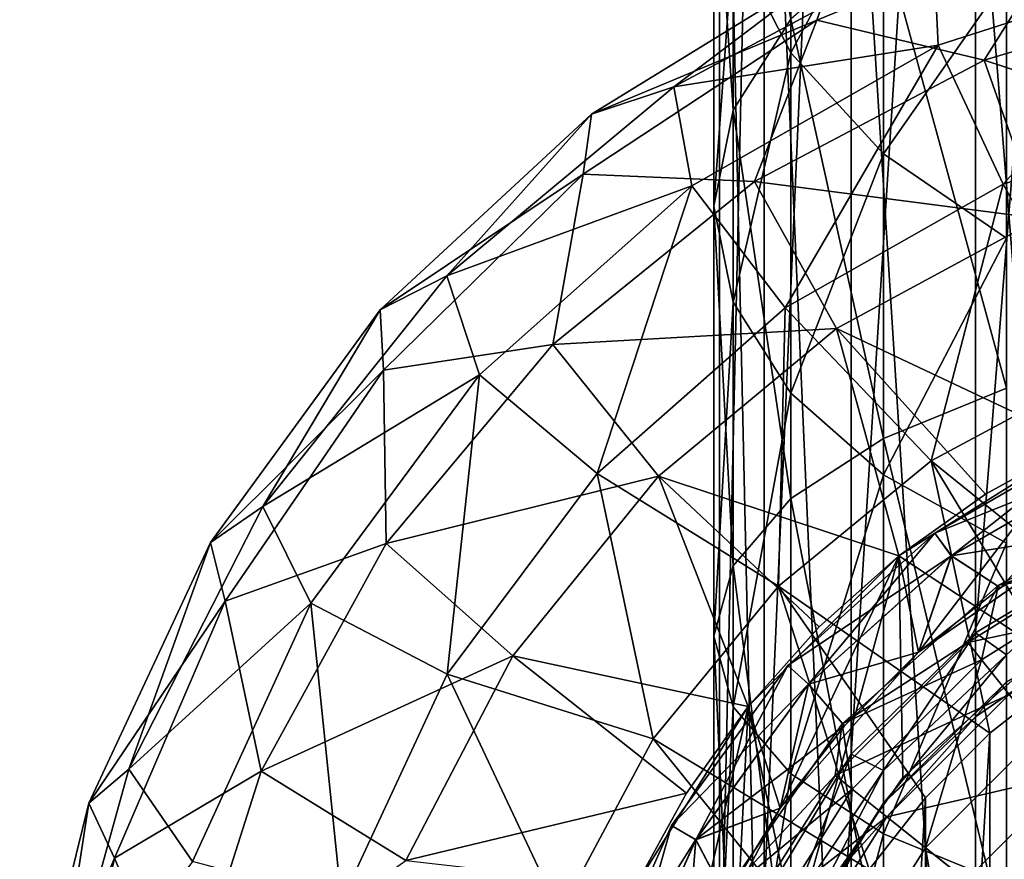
# Model space of a CAD drawing. Header units: millimetres. Extents: x -84 to 84, y -375 to 242.
# Tile 140 of 166: x -17 to -6, y 210 to 220. Entities that reach past the tile are written whole.
import ezdxf

# ---------------------------------------------------------------- set-up
doc = ezdxf.new("R2010")
doc.units = ezdxf.units.MM
doc.header["$LTSCALE"] = 81.481481
for name, color, linetype in [('248', 7, 'CONTINUOUS'), ('249', 7, 'CONTINUOUS'), ('250', 7, 'CONTINUOUS'), ('251', 7, 'CONTINUOUS'), ('252', 7, 'CONTINUOUS'), ('253', 7, 'CONTINUOUS'), ('254', 7, 'CONTINUOUS'), ('255', 7, 'CONTINUOUS'), ('256', 7, 'CONTINUOUS'), ('263', 7, 'CONTINUOUS'), ('272', 7, 'CONTINUOUS'), ('273', 7, 'CONTINUOUS'), ('284', 7, 'CONTINUOUS'), ('286', 7, 'CONTINUOUS'), ('288', 7, 'CONTINUOUS'), ('290', 7, 'CONTINUOUS')]:
    doc.layers.add(name, color=color, linetype=linetype)

msp = doc.modelspace()

# ---------------------------------------------------------------- linework, layer by layer
at = {"layer": '248', "color": 7, "linetype": 'CONTINUOUS', "true_color": 0xa2afbf}
for points in [[(-4.773, 214.778, 19.625), (-6.858, 213.468, 19.625), (-4.773, 214.778, 21.625), (-4.773, 214.778, 19.625)], [(-4.773, 214.778, 21.625), (-6.858, 213.468, 19.625), (-6.858, 213.468, 21.625), (-4.773, 214.778, 21.625)], [(-6.858, 213.468, 19.625), (-8.6, 211.725, 19.625), (-6.858, 213.468, 21.625), (-6.858, 213.468, 19.625)], [(-6.858, 213.468, 21.625), (-8.6, 211.725, 19.625), (-8.6, 211.725, 21.625), (-6.858, 213.468, 21.625)], [(-8.6, 211.725, 19.625), (-9.91, 209.641, 19.625), (-8.6, 211.725, 21.625), (-8.6, 211.725, 19.625)], [(-8.6, 211.725, 21.625), (-9.91, 209.641, 19.625), (-9.91, 209.641, 21.625), (-8.6, 211.725, 21.625)]]:
    msp.add_3dface(points, dxfattribs=at)
at = {"layer": '249', "color": 7, "linetype": 'CONTINUOUS', "true_color": 0xa2afbf}
for points in [[(-5.802, 211.417, -22.375), (-4.97, 212.069, -22.375), (-5.802, 198.318, -22.375), (-5.802, 211.417, -22.375)], [(-5.802, 198.318, -22.375), (-4.97, 212.069, -22.375), (-4.97, 197.666, -22.375), (-5.802, 198.318, -22.375)], [(-6.55, 210.669, -22.375), (-5.802, 211.417, -22.375), (-6.55, 199.066, -22.375), (-6.55, 210.669, -22.375)], [(-6.55, 199.066, -22.375), (-5.802, 211.417, -22.375), (-5.802, 198.318, -22.375), (-6.55, 199.066, -22.375)], [(-7.201, 209.838, -22.375), (-6.55, 210.669, -22.375), (-7.201, 199.897, -22.375), (-7.201, 209.838, -22.375)], [(-7.201, 199.897, -22.375), (-6.55, 210.669, -22.375), (-6.55, 199.066, -22.375), (-7.201, 199.897, -22.375)]]:
    msp.add_3dface(points, dxfattribs=at)
at = {"layer": '250', "color": 7, "linetype": 'CONTINUOUS', "true_color": 0xa2afbf}
for points in [[(-7.808, 219.67, -3.423), (-5.869, 219.207, 0.03), (-4.809, 220.897, -3.423), (-7.808, 219.67, -3.423)], [(-7.808, 219.67, -3.423), (-4.809, 220.897, -3.423), (-7.576, 220.33, -7.06), (-7.808, 219.67, -3.423)], [(-5.869, 219.207, 0.03), (-2.991, 220.07, 0.03), (-4.809, 220.897, -3.423), (-5.869, 219.207, 0.03)], [(-9.464, 218.898, -10.717), (-7.576, 220.33, -7.06), (-6.454, 220.513, -10.717), (-9.464, 218.898, -10.717)], [(-9.464, 218.898, -10.717), (-6.454, 220.513, -10.717), (-6.4, 219.382, -14.23), (-9.464, 218.898, -10.717)], [(-6.4, 219.382, -14.23), (-6.454, 220.513, -10.717), (-3.27, 220.39, -14.23), (-6.4, 219.382, -14.23)], [(-6.4, 219.382, -14.23), (-3.27, 220.39, -14.23), (-5.649, 217.77, -17.439), (-6.4, 219.382, -14.23)], [(-5.649, 217.77, -17.439), (-3.27, 220.39, -14.23), (-2.886, 218.654, -17.439), (-5.649, 217.77, -17.439)], [(-10.414, 218.581, -7.06), (-7.808, 219.67, -3.423), (-7.576, 220.33, -7.06), (-10.414, 218.581, -7.06)], [(-10.414, 218.581, -7.06), (-7.576, 220.33, -7.06), (-9.464, 218.898, -10.717), (-10.414, 218.581, -7.06)], [(-2.991, 220.07, 0.03), (-5.869, 219.207, 0.03), (-2.664, 218.156, 3.143), (-2.991, 220.07, 0.03)], [(-10.513, 217.888, -3.423), (-8.527, 217.804, 0.03), (-7.808, 219.67, -3.423), (-10.513, 217.888, -3.423)], [(-10.513, 217.888, -3.423), (-7.808, 219.67, -3.423), (-10.414, 218.581, -7.06), (-10.513, 217.888, -3.423)], [(-8.527, 217.804, 0.03), (-5.869, 219.207, 0.03), (-7.808, 219.67, -3.423), (-8.527, 217.804, 0.03)], [(-9.255, 217.751, -14.23), (-9.464, 218.898, -10.717), (-6.4, 219.382, -14.23), (-9.255, 217.751, -14.23)], [(-9.255, 217.751, -14.23), (-6.4, 219.382, -14.23), (-8.172, 216.339, -17.439), (-9.255, 217.751, -14.23)], [(-8.172, 216.339, -17.439), (-6.4, 219.382, -14.23), (-5.649, 217.77, -17.439), (-8.172, 216.339, -17.439)], [(-5.869, 219.207, 0.03), (-8.527, 217.804, 0.03), (-5.224, 217.373, 3.143), (-5.869, 219.207, 0.03)], [(-2.664, 218.156, 3.143), (-5.869, 219.207, 0.03), (-5.224, 217.373, 3.143), (-2.664, 218.156, 3.143)], [(-12.089, 216.711, -10.717), (-10.414, 218.581, -7.06), (-9.464, 218.898, -10.717), (-12.089, 216.711, -10.717)], [(-12.089, 216.711, -10.717), (-9.464, 218.898, -10.717), (-9.255, 217.751, -14.23), (-12.089, 216.711, -10.717)], [(-12.861, 216.317, -7.06), (-10.513, 217.888, -3.423), (-10.414, 218.581, -7.06), (-12.861, 216.317, -7.06)], [(-12.861, 216.317, -7.06), (-10.414, 218.581, -7.06), (-12.089, 216.711, -10.717), (-12.861, 216.317, -7.06)], [(-5.649, 217.77, -17.439), (-2.886, 218.654, -17.439), (-4.466, 215.648, -20.201), (-5.649, 217.77, -17.439)], [(-12.825, 215.618, -3.423), (-10.513, 217.888, -3.423), (-12.861, 216.317, -7.06), (-12.825, 215.618, -3.423)], [(-12.825, 215.618, -3.423), (-10.864, 215.915, 0.03), (-10.513, 217.888, -3.423), (-12.825, 215.618, -3.423)], [(-10.864, 215.915, 0.03), (-8.527, 217.804, 0.03), (-10.513, 217.888, -3.423), (-10.864, 215.915, 0.03)], [(-8.527, 217.804, 0.03), (-10.864, 215.915, 0.03), (-7.58, 216.102, 3.143), (-8.527, 217.804, 0.03)], [(-5.224, 217.373, 3.143), (-8.527, 217.804, 0.03), (-7.58, 216.102, 3.143), (-5.224, 217.373, 3.143)], [(-8.172, 216.339, -17.439), (-5.649, 217.77, -17.439), (-6.483, 214.57, -20.201), (-8.172, 216.339, -17.439)], [(-6.483, 214.57, -20.201), (-5.649, 217.77, -17.439), (-4.466, 215.648, -20.201), (-6.483, 214.57, -20.201)], [(-11.713, 215.566, -14.23), (-12.089, 216.711, -10.717), (-9.255, 217.751, -14.23), (-11.713, 215.566, -14.23)], [(-11.713, 215.566, -14.23), (-9.255, 217.751, -14.23), (-10.349, 214.422, -17.439), (-11.713, 215.566, -14.23)], [(-10.349, 214.422, -17.439), (-9.255, 217.751, -14.23), (-8.172, 216.339, -17.439), (-10.349, 214.422, -17.439)], [(-5.224, 217.373, 3.143), (-7.58, 216.102, 3.143), (-4.772, 214.778, 5.774), (-5.224, 217.373, 3.143)], [(-14.221, 214.042, -10.717), (-12.861, 216.317, -7.06), (-12.089, 216.711, -10.717), (-14.221, 214.042, -10.717)], [(-14.221, 214.042, -10.717), (-12.089, 216.711, -10.717), (-11.713, 215.566, -14.23), (-14.221, 214.042, -10.717)], [(-14.826, 213.625, -7.06), (-12.825, 215.618, -3.423), (-12.861, 216.317, -7.06), (-14.826, 213.625, -7.06)], [(-14.826, 213.625, -7.06), (-12.861, 216.317, -7.06), (-14.221, 214.042, -10.717), (-14.826, 213.625, -7.06)], [(-10.349, 214.422, -17.439), (-8.172, 216.339, -17.439), (-8.251, 213.119, -20.201), (-10.349, 214.422, -17.439)], [(-8.251, 213.119, -20.201), (-8.172, 216.339, -17.439), (-6.483, 214.57, -20.201), (-8.251, 213.119, -20.201)], [(-7.58, 216.102, 3.143), (-10.864, 215.915, 0.03), (-9.64, 214.393, 3.143), (-7.58, 216.102, 3.143)], [(-7.58, 216.102, 3.143), (-9.64, 214.393, 3.143), (-6.858, 213.468, 5.774), (-7.58, 216.102, 3.143)], [(-4.772, 214.778, 5.774), (-7.58, 216.102, 3.143), (-5.852, 214.182, 5.774), (-4.772, 214.778, 5.774)], [(-5.852, 214.182, 5.774), (-7.58, 216.102, 3.143), (-6.858, 213.468, 5.774), (-5.852, 214.182, 5.774)], [(-12.792, 213.61, 0.03), (-10.864, 215.915, 0.03), (-12.825, 215.618, -3.423), (-12.792, 213.61, 0.03)], [(-10.864, 215.915, 0.03), (-12.792, 213.61, 0.03), (-9.64, 214.393, 3.143), (-10.864, 215.915, 0.03)], [(-14.656, 212.946, -3.423), (-12.825, 215.618, -3.423), (-14.826, 213.625, -7.06), (-14.656, 212.946, -3.423)], [(-14.656, 212.946, -3.423), (-12.792, 213.61, 0.03), (-12.825, 215.618, -3.423), (-14.656, 212.946, -3.423)], [(-4.067, 212.615, -22.375), (-6.483, 214.57, -20.201), (-4.466, 215.648, -20.201), (-4.067, 212.615, -22.375)], [(-13.667, 212.921, -14.23), (-14.221, 214.042, -10.717), (-11.713, 215.566, -14.23), (-13.667, 212.921, -14.23)], [(-13.667, 212.921, -14.23), (-11.713, 215.566, -14.23), (-12.087, 212.099, -17.439), (-13.667, 212.921, -14.23)], [(-12.087, 212.099, -17.439), (-11.713, 215.566, -14.23), (-10.349, 214.422, -17.439), (-12.087, 212.099, -17.439)], [(-5.802, 211.417, -22.375), (-8.251, 213.119, -20.201), (-6.483, 214.57, -20.201), (-5.802, 211.417, -22.375)], [(-4.067, 212.615, -22.375), (-4.97, 212.069, -22.375), (-6.483, 214.57, -20.201), (-4.067, 212.615, -22.375)], [(-4.97, 212.069, -22.375), (-5.802, 211.417, -22.375), (-6.483, 214.57, -20.201), (-4.97, 212.069, -22.375)], [(-9.64, 214.393, 3.143), (-12.792, 213.61, 0.03), (-11.325, 212.312, 3.143), (-9.64, 214.393, 3.143)], [(-12.087, 212.099, -17.439), (-10.349, 214.422, -17.439), (-9.703, 211.351, -20.201), (-12.087, 212.099, -17.439)], [(-9.64, 214.393, 3.143), (-11.325, 212.312, 3.143), (-8.6, 211.726, 5.774), (-9.64, 214.393, 3.143)], [(-9.703, 211.351, -20.201), (-10.349, 214.422, -17.439), (-8.251, 213.119, -20.201), (-9.703, 211.351, -20.201)], [(-6.858, 213.468, 5.774), (-9.64, 214.393, 3.143), (-7.778, 212.646, 5.774), (-6.858, 213.468, 5.774)], [(-7.778, 212.646, 5.774), (-9.64, 214.393, 3.143), (-8.6, 211.726, 5.774), (-7.778, 212.646, 5.774)], [(-15.774, 210.999, -10.717), (-14.826, 213.625, -7.06), (-14.221, 214.042, -10.717), (-15.774, 210.999, -10.717)], [(-15.774, 210.999, -10.717), (-14.221, 214.042, -10.717), (-13.667, 212.921, -14.23), (-15.774, 210.999, -10.717)], [(-16.235, 210.604, -7.06), (-14.656, 212.946, -3.423), (-14.826, 213.625, -7.06), (-16.235, 210.604, -7.06)], [(-16.235, 210.604, -7.06), (-14.826, 213.625, -7.06), (-15.774, 210.999, -10.717), (-16.235, 210.604, -7.06)], [(-14.239, 210.976, 0.03), (-12.792, 213.61, 0.03), (-14.656, 212.946, -3.423), (-14.239, 210.976, 0.03)], [(-12.792, 213.61, 0.03), (-14.239, 210.976, 0.03), (-11.325, 212.312, 3.143), (-12.792, 213.61, 0.03)], [(-7.201, 209.838, -22.375), (-9.703, 211.351, -20.201), (-8.251, 213.119, -20.201), (-7.201, 209.838, -22.375)], [(-5.802, 211.417, -22.375), (-6.55, 210.669, -22.375), (-8.251, 213.119, -20.201), (-5.802, 211.417, -22.375)], [(-6.55, 210.669, -22.375), (-7.201, 209.838, -22.375), (-8.251, 213.119, -20.201), (-6.55, 210.669, -22.375)], [(-15.938, 209.97, -3.423), (-14.656, 212.946, -3.423), (-16.235, 210.604, -7.06), (-15.938, 209.97, -3.423)], [(-15.938, 209.97, -3.423), (-14.239, 210.976, 0.03), (-14.656, 212.946, -3.423), (-15.938, 209.97, -3.423)], [(-15.034, 209.931, -14.23), (-15.774, 210.999, -10.717), (-13.667, 212.921, -14.23), (-15.034, 209.931, -14.23)], [(-15.034, 209.931, -14.23), (-13.667, 212.921, -14.23), (-13.312, 209.469, -17.439), (-15.034, 209.931, -14.23)], [(-13.312, 209.469, -17.439), (-13.667, 212.921, -14.23), (-12.087, 212.099, -17.439), (-13.312, 209.469, -17.439)], [(-11.325, 212.312, 3.143), (-14.239, 210.976, 0.03), (-12.567, 209.941, 3.143), (-11.325, 212.312, 3.143)], [(-11.325, 212.312, 3.143), (-12.567, 209.941, 3.143), (-9.314, 210.72, 5.774), (-11.325, 212.312, 3.143)], [(-8.6, 211.726, 5.774), (-11.325, 212.312, 3.143), (-9.314, 210.72, 5.774), (-8.6, 211.726, 5.774)], [(-13.312, 209.469, -17.439), (-12.087, 212.099, -17.439), (-10.781, 209.333, -20.201), (-13.312, 209.469, -17.439)], [(-10.781, 209.333, -20.201), (-12.087, 212.099, -17.439), (-9.703, 211.351, -20.201), (-10.781, 209.333, -20.201)], [(-7.747, 208.934, -22.375), (-10.781, 209.333, -20.201), (-9.703, 211.351, -20.201), (-7.747, 208.934, -22.375)], [(-7.201, 209.838, -22.375), (-7.747, 208.934, -22.375), (-9.703, 211.351, -20.201), (-7.201, 209.838, -22.375)], [(-16.684, 207.706, -10.717), (-16.235, 210.604, -7.06), (-15.774, 210.999, -10.717), (-16.684, 207.706, -10.717)], [(-16.684, 207.706, -10.717), (-15.774, 210.999, -10.717), (-15.034, 209.931, -14.23), (-16.684, 207.706, -10.717)], [(-15.151, 208.113, 0.03), (-14.239, 210.976, 0.03), (-15.938, 209.97, -3.423), (-15.151, 208.113, 0.03)], [(-14.239, 210.976, 0.03), (-15.151, 208.113, 0.03), (-12.567, 209.941, 3.143), (-14.239, 210.976, 0.03)], [(-9.314, 210.72, 5.774), (-12.567, 209.941, 3.143), (-9.91, 209.641, 5.774), (-9.314, 210.72, 5.774)], [(-17.036, 207.368, -7.06), (-15.938, 209.97, -3.423), (-16.235, 210.604, -7.06), (-17.036, 207.368, -7.06)], [(-17.036, 207.368, -7.06), (-16.235, 210.604, -7.06), (-16.684, 207.706, -10.717), (-17.036, 207.368, -7.06)], [(-16.623, 206.804, -3.423), (-15.938, 209.97, -3.423), (-17.036, 207.368, -7.06), (-16.623, 206.804, -3.423)], [(-16.623, 206.804, -3.423), (-15.151, 208.113, 0.03), (-15.938, 209.97, -3.423), (-16.623, 206.804, -3.423)]]:
    msp.add_3dface(points, dxfattribs=at)
at = {"layer": '251', "color": 7, "linetype": 'CONTINUOUS', "true_color": 0xa2afbf}
for points in [[(-5.852, 214.182, 5.774), (-6.858, 213.468, 5.774), (-4.773, 214.778, 7.625), (-5.852, 214.182, 5.774)], [(-4.773, 214.778, 7.625), (-6.858, 213.468, 5.774), (-6.858, 213.468, 7.625), (-4.773, 214.778, 7.625)], [(-4.772, 214.778, 5.774), (-5.852, 214.182, 5.774), (-4.773, 214.778, 7.625), (-4.772, 214.778, 5.774)], [(-7.778, 212.646, 5.774), (-8.6, 211.726, 5.774), (-6.858, 213.468, 7.625), (-7.778, 212.646, 5.774)], [(-6.858, 213.468, 7.625), (-8.6, 211.726, 5.774), (-8.6, 211.725, 7.625), (-6.858, 213.468, 7.625)], [(-6.858, 213.468, 5.774), (-7.778, 212.646, 5.774), (-6.858, 213.468, 7.625), (-6.858, 213.468, 5.774)], [(-9.314, 210.72, 5.774), (-9.91, 209.641, 5.774), (-8.6, 211.725, 7.625), (-9.314, 210.72, 5.774)], [(-8.6, 211.725, 7.625), (-9.91, 209.641, 5.774), (-9.91, 209.641, 7.625), (-8.6, 211.725, 7.625)], [(-8.6, 211.726, 5.774), (-9.314, 210.72, 5.774), (-8.6, 211.725, 7.625), (-8.6, 211.726, 5.774)]]:
    msp.add_3dface(points, dxfattribs=at)
at = {"layer": '252', "color": 7, "linetype": 'CONTINUOUS', "true_color": 0xa2afbf}
for points in [[(-4.773, 214.778, 7.625), (-6.858, 213.468, 7.625), (-6.631, 212.353, 7.625), (-4.773, 214.778, 7.625)], [(-4.648, 213.722, 7.625), (-4.773, 214.778, 7.625), (-6.631, 212.353, 7.625), (-4.648, 213.722, 7.625)], [(-6.858, 213.468, 7.625), (-8.6, 211.725, 7.625), (-8.23, 210.548, 7.625), (-6.858, 213.468, 7.625)], [(-6.631, 212.353, 7.625), (-6.858, 213.468, 7.625), (-8.23, 210.548, 7.625), (-6.631, 212.353, 7.625)], [(-8.6, 211.725, 7.625), (-9.91, 209.641, 7.625), (-9.35, 208.414, 7.625), (-8.6, 211.725, 7.625)], [(-8.23, 210.548, 7.625), (-8.6, 211.725, 7.625), (-9.35, 208.414, 7.625), (-8.23, 210.548, 7.625)]]:
    msp.add_3dface(points, dxfattribs=at)
at = {"layer": '253', "color": 7, "linetype": 'CONTINUOUS', "true_color": 0xa2afbf}
for points in [[(-4.648, 213.722, 7.625), (-6.631, 212.353, 7.625), (-4.647, 213.722, 10.125), (-4.648, 213.722, 7.625)], [(-4.647, 213.722, 10.125), (-6.631, 212.353, 7.625), (-5.681, 213.097, 10.125), (-4.647, 213.722, 10.125)], [(-5.681, 213.097, 10.125), (-6.631, 212.353, 7.625), (-6.631, 212.353, 10.125), (-5.681, 213.097, 10.125)], [(-6.631, 212.353, 7.625), (-8.23, 210.548, 7.625), (-6.631, 212.353, 10.125), (-6.631, 212.353, 7.625)], [(-6.631, 212.353, 10.125), (-8.23, 210.548, 7.625), (-7.485, 211.499, 10.125), (-6.631, 212.353, 10.125)], [(-7.485, 211.499, 10.125), (-8.23, 210.548, 7.625), (-8.23, 210.548, 10.125), (-7.485, 211.499, 10.125)], [(-8.23, 210.548, 7.625), (-9.35, 208.414, 7.625), (-8.23, 210.548, 10.125), (-8.23, 210.548, 7.625)], [(-8.23, 210.548, 10.125), (-9.35, 208.414, 7.625), (-8.855, 209.515, 10.125), (-8.23, 210.548, 10.125)]]:
    msp.add_3dface(points, dxfattribs=at)
at = {"layer": '254', "color": 7, "linetype": 'CONTINUOUS', "true_color": 0xa2afbf}
for points in [[(-4.457, 214.878, 12.886), (-6.249, 213.469, 11.449), (-6.441, 213.733, 12.886), (-4.457, 214.878, 12.886)], [(-4.457, 214.878, 12.886), (-6.441, 213.733, 12.886), (-4.457, 214.878, 14.359), (-4.457, 214.878, 12.886)], [(-4.457, 214.878, 14.359), (-6.441, 213.733, 12.886), (-6.441, 213.733, 14.359), (-4.457, 214.878, 14.359)], [(-4.457, 214.878, 14.359), (-6.441, 213.733, 14.359), (-4.325, 214.582, 15.796), (-4.457, 214.878, 14.359)], [(-4.324, 214.58, 11.449), (-6.249, 213.469, 11.449), (-4.457, 214.878, 12.886), (-4.324, 214.58, 11.449)], [(-4.325, 214.582, 15.796), (-6.441, 213.733, 14.359), (-6.25, 213.47, 15.796), (-4.325, 214.582, 15.796)], [(-4.325, 214.582, 15.796), (-6.25, 213.47, 15.796), (-4.647, 213.722, 17.125), (-4.325, 214.582, 15.796)], [(-4.324, 214.58, 11.449), (-5.681, 213.097, 10.125), (-6.249, 213.469, 11.449), (-4.324, 214.58, 11.449)], [(-4.647, 213.722, 10.125), (-5.681, 213.097, 10.125), (-4.324, 214.58, 11.449), (-4.647, 213.722, 10.125)], [(-6.441, 213.733, 14.359), (-8.143, 212.2, 12.886), (-8.144, 212.2, 14.359), (-6.441, 213.733, 14.359)], [(-6.441, 213.733, 14.359), (-8.144, 212.2, 14.359), (-6.25, 213.47, 15.796), (-6.441, 213.733, 14.359)], [(-6.441, 213.733, 12.886), (-7.901, 211.982, 11.449), (-8.143, 212.2, 12.886), (-6.441, 213.733, 12.886)], [(-6.441, 213.733, 12.886), (-8.143, 212.2, 12.886), (-6.441, 213.733, 14.359), (-6.441, 213.733, 12.886)], [(-6.249, 213.469, 11.449), (-7.901, 211.982, 11.449), (-6.441, 213.733, 12.886), (-6.249, 213.469, 11.449)], [(-4.647, 213.722, 17.125), (-6.25, 213.47, 15.796), (-5.681, 213.097, 17.125), (-4.647, 213.722, 17.125)], [(-6.25, 213.47, 15.796), (-8.144, 212.2, 14.359), (-7.902, 211.983, 15.796), (-6.25, 213.47, 15.796)], [(-6.25, 213.47, 15.796), (-7.902, 211.983, 15.796), (-6.631, 212.353, 17.125), (-6.25, 213.47, 15.796)], [(-6.249, 213.469, 11.449), (-6.631, 212.353, 10.125), (-7.901, 211.982, 11.449), (-6.249, 213.469, 11.449)], [(-5.681, 213.097, 17.125), (-6.25, 213.47, 15.796), (-6.631, 212.353, 17.125), (-5.681, 213.097, 17.125)], [(-5.681, 213.097, 10.125), (-6.631, 212.353, 10.125), (-6.249, 213.469, 11.449), (-5.681, 213.097, 10.125)], [(-6.631, 212.353, 17.125), (-7.902, 211.983, 15.796), (-7.485, 211.499, 17.125), (-6.631, 212.353, 17.125)], [(-6.631, 212.353, 10.125), (-7.485, 211.499, 10.125), (-7.901, 211.982, 11.449), (-6.631, 212.353, 10.125)], [(-8.143, 212.2, 12.886), (-9.208, 210.183, 11.449), (-9.49, 210.346, 12.886), (-8.143, 212.2, 12.886)], [(-8.143, 212.2, 12.886), (-9.49, 210.346, 12.886), (-8.144, 212.2, 14.359), (-8.143, 212.2, 12.886)], [(-8.144, 212.2, 14.359), (-9.49, 210.346, 12.886), (-9.49, 210.347, 14.359), (-8.144, 212.2, 14.359)], [(-8.144, 212.2, 14.359), (-9.49, 210.347, 14.359), (-7.902, 211.983, 15.796), (-8.144, 212.2, 14.359)], [(-7.901, 211.982, 11.449), (-9.208, 210.183, 11.449), (-8.143, 212.2, 12.886), (-7.901, 211.982, 11.449)], [(-7.902, 211.983, 15.796), (-9.49, 210.347, 14.359), (-9.209, 210.184, 15.796), (-7.902, 211.983, 15.796)], [(-7.902, 211.983, 15.796), (-9.209, 210.184, 15.796), (-7.485, 211.499, 17.125), (-7.902, 211.983, 15.796)], [(-7.901, 211.982, 11.449), (-8.23, 210.548, 10.125), (-9.208, 210.183, 11.449), (-7.901, 211.982, 11.449)], [(-7.485, 211.499, 10.125), (-8.23, 210.548, 10.125), (-7.901, 211.982, 11.449), (-7.485, 211.499, 10.125)], [(-7.485, 211.499, 17.125), (-9.209, 210.184, 15.796), (-8.23, 210.548, 17.125), (-7.485, 211.499, 17.125)], [(-8.23, 210.548, 17.125), (-9.209, 210.184, 15.796), (-8.855, 209.515, 17.125), (-8.23, 210.548, 17.125)], [(-8.23, 210.548, 10.125), (-8.855, 209.515, 10.125), (-9.208, 210.183, 11.449), (-8.23, 210.548, 10.125)], [(-9.49, 210.346, 12.886), (-10.422, 208.254, 12.886), (-9.49, 210.347, 14.359), (-9.49, 210.346, 12.886)], [(-9.49, 210.347, 14.359), (-10.422, 208.254, 12.886), (-10.422, 208.254, 14.359), (-9.49, 210.347, 14.359)], [(-9.49, 210.347, 14.359), (-10.422, 208.254, 14.359), (-9.209, 210.184, 15.796), (-9.49, 210.347, 14.359)], [(-9.49, 210.346, 12.886), (-10.112, 208.153, 11.449), (-10.422, 208.254, 12.886), (-9.49, 210.346, 12.886)], [(-9.208, 210.183, 11.449), (-10.112, 208.153, 11.449), (-9.49, 210.346, 12.886), (-9.208, 210.183, 11.449)], [(-9.209, 210.184, 15.796), (-10.422, 208.254, 14.359), (-10.113, 208.153, 15.796), (-9.209, 210.184, 15.796)], [(-9.209, 210.184, 15.796), (-10.113, 208.153, 15.796), (-8.855, 209.515, 17.125), (-9.209, 210.184, 15.796)], [(-9.208, 210.183, 11.449), (-9.35, 208.414, 10.125), (-10.112, 208.153, 11.449), (-9.208, 210.183, 11.449)], [(-8.855, 209.515, 10.125), (-9.35, 208.414, 10.125), (-9.208, 210.183, 11.449), (-8.855, 209.515, 10.125)]]:
    msp.add_3dface(points, dxfattribs=at)
at = {"layer": '255', "color": 7, "linetype": 'CONTINUOUS', "true_color": 0xa2afbf}
for points in [[(-5.681, 213.097, 17.125), (-6.631, 212.353, 17.125), (-4.648, 213.722, 19.625), (-5.681, 213.097, 17.125)], [(-4.648, 213.722, 19.625), (-6.631, 212.353, 17.125), (-6.631, 212.353, 19.625), (-4.648, 213.722, 19.625)], [(-4.647, 213.722, 17.125), (-5.681, 213.097, 17.125), (-4.648, 213.722, 19.625), (-4.647, 213.722, 17.125)], [(-7.485, 211.499, 17.125), (-8.23, 210.548, 17.125), (-6.631, 212.353, 19.625), (-7.485, 211.499, 17.125)], [(-6.631, 212.353, 19.625), (-8.23, 210.548, 17.125), (-8.23, 210.548, 19.625), (-6.631, 212.353, 19.625)], [(-6.631, 212.353, 17.125), (-7.485, 211.499, 17.125), (-6.631, 212.353, 19.625), (-6.631, 212.353, 17.125)], [(-8.855, 209.515, 17.125), (-9.35, 208.414, 17.125), (-8.23, 210.548, 19.625), (-8.855, 209.515, 17.125)], [(-8.23, 210.548, 19.625), (-9.35, 208.414, 17.125), (-9.35, 208.414, 19.625), (-8.23, 210.548, 19.625)], [(-8.23, 210.548, 17.125), (-8.855, 209.515, 17.125), (-8.23, 210.548, 19.625), (-8.23, 210.548, 17.125)]]:
    msp.add_3dface(points, dxfattribs=at)
at = {"layer": '256', "color": 7, "linetype": 'CONTINUOUS', "true_color": 0xa2afbf}
for points in [[(-6.858, 213.468, 19.625), (-4.773, 214.778, 19.625), (-6.631, 212.353, 19.625), (-6.858, 213.468, 19.625)], [(-4.773, 214.778, 19.625), (-4.648, 213.722, 19.625), (-6.631, 212.353, 19.625), (-4.773, 214.778, 19.625)], [(-8.6, 211.725, 19.625), (-6.858, 213.468, 19.625), (-8.23, 210.548, 19.625), (-8.6, 211.725, 19.625)], [(-6.858, 213.468, 19.625), (-6.631, 212.353, 19.625), (-8.23, 210.548, 19.625), (-6.858, 213.468, 19.625)], [(-9.91, 209.641, 19.625), (-8.6, 211.725, 19.625), (-9.35, 208.414, 19.625), (-9.91, 209.641, 19.625)], [(-8.6, 211.725, 19.625), (-8.23, 210.548, 19.625), (-9.35, 208.414, 19.625), (-8.6, 211.725, 19.625)]]:
    msp.add_3dface(points, dxfattribs=at)
at = {"layer": '263', "color": 7, "linetype": 'CONTINUOUS', "true_color": 0xa2afbf}
for points in [[(-4.773, 214.778, 21.625), (-6.858, 213.468, 21.625), (-5.169, 212.357, 21.625), (-4.773, 214.778, 21.625)], [(-6.858, 213.468, 21.625), (-8.6, 211.725, 21.625), (-8.057, 209.097, 21.625), (-6.858, 213.468, 21.625)], [(-6.812, 210.902, 21.625), (-6.858, 213.468, 21.625), (-8.057, 209.097, 21.625), (-6.812, 210.902, 21.625)], [(-5.169, 212.357, 21.625), (-6.858, 213.468, 21.625), (-6.812, 210.902, 21.625), (-5.169, 212.357, 21.625)], [(-8.6, 211.725, 21.625), (-9.91, 209.641, 21.625), (-8.835, 207.045, 21.625), (-8.6, 211.725, 21.625)], [(-8.057, 209.097, 21.625), (-8.6, 211.725, 21.625), (-8.835, 207.045, 21.625), (-8.057, 209.097, 21.625)]]:
    msp.add_3dface(points, dxfattribs=at)
at = {"layer": '272', "color": 7, "linetype": 'CONTINUOUS', "true_color": 0xa2afbf}
for points in [[(-3.56, 214.255, -32.367), (-5.703, 213.13, -32.367), (-4.215, 213.621, -30.341), (-3.56, 214.255, -32.367)], [(-4.215, 213.621, -30.341), (-5.703, 213.13, -32.367), (-6.058, 212.464, -30.341), (-4.215, 213.621, -30.341)], [(-4.215, 213.621, -30.341), (-6.058, 212.464, -30.341), (-3.882, 212.928, -28.43), (-4.215, 213.621, -30.341)], [(-5.703, 213.13, -32.367), (-7.515, 211.525, -32.367), (-6.058, 212.464, -30.341), (-5.703, 213.13, -32.367)], [(-3.882, 212.928, -28.43), (-6.058, 212.464, -30.341), (-5.578, 211.862, -28.43), (-3.882, 212.928, -28.43)], [(-6.058, 212.464, -30.341), (-7.515, 211.525, -32.367), (-7.596, 210.925, -30.341), (-6.058, 212.464, -30.341)], [(-6.058, 212.464, -30.341), (-7.596, 210.925, -30.341), (-5.578, 211.862, -28.43), (-6.058, 212.464, -30.341)], [(-5.578, 211.862, -28.43), (-7.596, 210.925, -30.341), (-6.995, 210.446, -28.43), (-5.578, 211.862, -28.43)], [(-5.578, 211.862, -28.43), (-6.995, 210.446, -28.43), (-4.846, 210.944, -26.738), (-5.578, 211.862, -28.43)], [(-7.515, 211.525, -32.367), (-8.89, 209.533, -32.367), (-7.596, 210.925, -30.341), (-7.515, 211.525, -32.367)], [(-7.596, 210.925, -30.341), (-8.89, 209.533, -32.367), (-8.754, 209.083, -30.341), (-7.596, 210.925, -30.341)], [(-7.596, 210.925, -30.341), (-8.754, 209.083, -30.341), (-6.995, 210.446, -28.43), (-7.596, 210.925, -30.341)], [(-4.846, 210.944, -26.738), (-6.995, 210.446, -28.43), (-6.076, 209.713, -26.738), (-4.846, 210.944, -26.738)], [(-4.846, 210.944, -26.738), (-6.076, 209.713, -26.738), (-3.897, 209.754, -25.35), (-4.846, 210.944, -26.738)], [(-6.995, 210.446, -28.43), (-8.754, 209.083, -30.341), (-8.061, 208.749, -28.43), (-6.995, 210.446, -28.43)], [(-6.995, 210.446, -28.43), (-8.061, 208.749, -28.43), (-6.076, 209.713, -26.738), (-6.995, 210.446, -28.43)]]:
    msp.add_3dface(points, dxfattribs=at)
at = {"layer": '273', "color": 7, "linetype": 'CONTINUOUS', "true_color": 0xa2afbf}
for points in [[(-5.703, 213.13, -32.367), (-3.56, 214.255, -32.367), (-4.105, 213.392, -34.623), (-5.703, 213.13, -32.367)], [(-5.899, 212.265, -34.623), (-5.703, 213.13, -32.367), (-4.105, 213.392, -34.623), (-5.899, 212.265, -34.623)], [(-5.899, 212.265, -34.623), (-4.105, 213.392, -34.623), (-5.222, 211.415, -36.686), (-5.899, 212.265, -34.623)], [(-7.515, 211.525, -32.367), (-5.703, 213.13, -32.367), (-5.899, 212.265, -34.623), (-7.515, 211.525, -32.367)], [(-7.397, 210.766, -34.623), (-7.515, 211.525, -32.367), (-5.899, 212.265, -34.623), (-7.397, 210.766, -34.623)], [(-7.397, 210.766, -34.623), (-5.899, 212.265, -34.623), (-6.548, 210.089, -36.686), (-7.397, 210.766, -34.623)], [(-6.548, 210.089, -36.686), (-5.899, 212.265, -34.623), (-5.222, 211.415, -36.686), (-6.548, 210.089, -36.686)], [(-8.89, 209.533, -32.367), (-7.515, 211.525, -32.367), (-7.397, 210.766, -34.623), (-8.89, 209.533, -32.367)], [(-6.548, 210.089, -36.686), (-5.222, 211.415, -36.686), (-5.348, 209.133, -38.441), (-6.548, 210.089, -36.686)], [(-8.524, 208.973, -34.623), (-8.89, 209.533, -32.367), (-7.397, 210.766, -34.623), (-8.524, 208.973, -34.623)], [(-8.524, 208.973, -34.623), (-7.397, 210.766, -34.623), (-7.546, 208.501, -36.686), (-8.524, 208.973, -34.623)], [(-7.546, 208.501, -36.686), (-7.397, 210.766, -34.623), (-6.548, 210.089, -36.686), (-7.546, 208.501, -36.686)], [(-7.546, 208.501, -36.686), (-6.548, 210.089, -36.686), (-6.163, 207.836, -38.441), (-7.546, 208.501, -36.686)], [(-6.163, 207.836, -38.441), (-6.548, 210.089, -36.686), (-5.348, 209.133, -38.441), (-6.163, 207.836, -38.441)]]:
    msp.add_3dface(points, dxfattribs=at)
at = {"layer": '284', "color": 7, "linetype": 'CONTINUOUS', "true_color": 0xa2afbf}
for points in [[(-5.968, 211.604, 147.625), (-4.183, 212.837, 147.625), (-5.968, 211.604, 19.625), (-5.968, 211.604, 147.625)], [(-5.968, 211.604, 19.625), (-4.183, 212.837, 147.625), (-4.183, 212.837, 19.625), (-5.968, 211.604, 19.625)], [(-7.407, 209.98, 147.625), (-5.968, 211.604, 147.625), (-7.407, 209.98, 19.625), (-7.407, 209.98, 147.625)], [(-7.407, 209.98, 19.625), (-5.968, 211.604, 147.625), (-5.968, 211.604, 19.625), (-7.407, 209.98, 19.625)], [(-8.415, 208.059, 147.625), (-7.407, 209.98, 147.625), (-8.415, 208.059, 19.625), (-8.415, 208.059, 147.625)], [(-8.415, 208.059, 19.625), (-7.407, 209.98, 147.625), (-7.407, 209.98, 19.625), (-8.415, 208.059, 19.625)]]:
    msp.add_3dface(points, dxfattribs=at)
at = {"layer": '286', "color": 7, "linetype": 'CONTINUOUS', "true_color": 0xa2afbf}
for points in [[(-4.183, 213.645, 150.64), (-5.611, 212.324, 150.008), (-5.968, 212.577, 151.257), (-4.183, 213.645, 150.64)], [(-4.183, 212.837, 147.625), (-5.968, 211.604, 147.625), (-5.611, 212.01, 148.834), (-4.183, 212.837, 147.625)], [(-5.968, 212.577, 151.257), (-7.036, 210.985, 150.495), (-7.407, 211.171, 152.069), (-5.968, 212.577, 151.257)], [(-5.611, 212.324, 150.008), (-7.036, 210.985, 150.495), (-5.968, 212.577, 151.257), (-5.611, 212.324, 150.008)], [(-5.611, 212.01, 148.834), (-7.036, 210.606, 149.082), (-5.611, 212.324, 150.008), (-5.611, 212.01, 148.834)], [(-5.611, 212.324, 150.008), (-7.036, 210.606, 149.082), (-7.036, 210.985, 150.495), (-5.611, 212.324, 150.008)], [(-5.611, 212.01, 148.834), (-5.968, 211.604, 147.625), (-7.036, 210.606, 149.082), (-5.611, 212.01, 148.834)], [(-5.968, 211.604, 147.625), (-7.407, 209.98, 147.625), (-7.036, 210.606, 149.082), (-5.968, 211.604, 147.625)], [(-7.407, 211.171, 152.069), (-8.109, 209.382, 151.079), (-8.415, 209.507, 153.029), (-7.407, 211.171, 152.069)], [(-7.036, 210.985, 150.495), (-8.109, 209.382, 151.079), (-7.407, 211.171, 152.069), (-7.036, 210.985, 150.495)], [(-7.036, 210.606, 149.082), (-8.109, 208.926, 149.378), (-7.036, 210.985, 150.495), (-7.036, 210.606, 149.082)], [(-7.036, 210.985, 150.495), (-8.109, 208.926, 149.378), (-8.109, 209.382, 151.079), (-7.036, 210.985, 150.495)], [(-7.036, 210.606, 149.082), (-7.407, 209.98, 147.625), (-8.109, 208.926, 149.378), (-7.036, 210.606, 149.082)], [(-7.407, 209.98, 147.625), (-8.415, 208.059, 147.625), (-8.109, 208.926, 149.378), (-7.407, 209.98, 147.625)]]:
    msp.add_3dface(points, dxfattribs=at)
at = {"layer": '288', "color": 7, "linetype": 'CONTINUOUS', "true_color": 0xa2afbf}
for points in [[(-4.183, 213.645, 150.64), (-5.968, 212.577, 151.257), (-4.183, 235.012, 187.65), (-4.183, 213.645, 150.64)], [(-4.183, 235.012, 187.65), (-5.968, 212.577, 151.257), (-5.968, 233.945, 188.266), (-4.183, 235.012, 187.65)], [(-5.968, 212.577, 151.257), (-7.407, 211.171, 152.069), (-5.968, 233.945, 188.266), (-5.968, 212.577, 151.257)], [(-5.968, 233.945, 188.266), (-7.407, 211.171, 152.069), (-7.407, 232.538, 189.078), (-5.968, 233.945, 188.266)], [(-7.407, 211.171, 152.069), (-8.415, 209.507, 153.029), (-7.407, 232.538, 189.078), (-7.407, 211.171, 152.069)], [(-7.407, 232.538, 189.078), (-8.415, 209.507, 153.029), (-8.415, 230.874, 190.039), (-7.407, 232.538, 189.078)], [(-8.415, 209.507, 153.029), (-8.934, 207.683, 154.083), (-8.415, 230.874, 190.039), (-8.415, 209.507, 153.029)], [(-8.415, 230.874, 190.039), (-8.934, 207.683, 154.083), (-8.934, 229.05, 191.092), (-8.415, 230.874, 190.039)], [(-8.934, 207.683, 154.083), (-8.934, 205.804, 155.167), (-8.934, 229.05, 191.092), (-8.934, 207.683, 154.083)], [(-8.934, 229.05, 191.092), (-8.934, 205.804, 155.167), (-8.934, 227.171, 192.177), (-8.934, 229.05, 191.092)], [(-8.934, 205.804, 155.167), (-8.415, 203.979, 156.221), (-8.934, 227.171, 192.177), (-8.934, 205.804, 155.167)], [(-8.934, 227.171, 192.177), (-8.415, 203.979, 156.221), (-8.415, 225.347, 193.23), (-8.934, 227.171, 192.177)], [(-8.415, 203.979, 156.221), (-7.407, 202.316, 157.181), (-8.415, 225.347, 193.23), (-8.415, 203.979, 156.221)], [(-8.415, 225.347, 193.23), (-7.407, 202.316, 157.181), (-7.407, 223.683, 194.191), (-8.415, 225.347, 193.23)], [(-7.407, 202.316, 157.181), (-5.968, 200.909, 157.993), (-7.407, 223.683, 194.191), (-7.407, 202.316, 157.181)], [(-7.407, 223.683, 194.191), (-5.968, 200.909, 157.993), (-5.968, 222.276, 195.003), (-7.407, 223.683, 194.191)], [(-5.968, 200.909, 157.993), (-4.183, 199.842, 158.61), (-5.968, 222.276, 195.003), (-5.968, 200.909, 157.993)], [(-5.968, 222.276, 195.003), (-4.183, 199.842, 158.61), (-4.183, 221.209, 195.619), (-5.968, 222.276, 195.003)]]:
    msp.add_3dface(points, dxfattribs=at)
at = {"layer": '290', "color": 7, "linetype": 'CONTINUOUS', "true_color": 0xa2afbf}
for points in [[(-8.774, 223.341, 234.851), (-9, 221.969, 233.392), (-8.774, 218.628, 238.596), (-8.774, 223.341, 234.851)], [(-8.109, 219.682, 240.179), (-8.774, 223.341, 234.851), (-8.774, 218.628, 238.596), (-8.109, 219.682, 240.179)], [(-8.774, 220.596, 231.934), (-8.109, 222.656, 226.805), (-8.109, 219.292, 230.549), (-8.774, 220.596, 231.934)], [(-8.109, 222.656, 226.805), (-7.036, 221.296, 225.775), (-8.109, 219.292, 230.549), (-8.109, 222.656, 226.805)], [(-9, 221.969, 233.392), (-8.774, 220.596, 231.934), (-9, 217.517, 236.93), (-9, 221.969, 233.392)], [(-8.774, 218.628, 238.596), (-9, 221.969, 233.392), (-9, 217.517, 236.93), (-8.774, 218.628, 238.596)], [(-5.611, 221.419, 242.785), (-7.036, 220.628, 241.599), (-5.611, 215.409, 246.1), (-5.611, 221.419, 242.785)], [(-8.109, 219.292, 230.549), (-7.036, 221.296, 225.775), (-7.036, 218.123, 229.306), (-8.109, 219.292, 230.549)], [(-7.036, 221.296, 225.775), (-5.611, 220.16, 224.914), (-7.036, 218.123, 229.306), (-7.036, 221.296, 225.775)], [(-7.036, 220.628, 241.599), (-8.109, 219.682, 240.179), (-7.036, 214.828, 244.798), (-7.036, 220.628, 241.599)], [(-5.611, 215.409, 246.1), (-7.036, 220.628, 241.599), (-7.036, 214.828, 244.798), (-5.611, 215.409, 246.1)], [(-9, 217.517, 236.93), (-8.774, 220.596, 231.934), (-8.774, 216.407, 235.263), (-9, 217.517, 236.93)], [(-8.774, 220.596, 231.934), (-8.109, 219.292, 230.549), (-8.774, 216.407, 235.263), (-8.774, 220.596, 231.934)], [(-7.036, 218.123, 229.306), (-5.611, 220.16, 224.914), (-5.611, 217.146, 228.268), (-7.036, 218.123, 229.306)], [(-8.109, 219.682, 240.179), (-8.774, 218.628, 238.596), (-8.109, 214.132, 243.241), (-8.109, 219.682, 240.179)], [(-7.036, 214.828, 244.798), (-8.109, 219.682, 240.179), (-8.109, 214.132, 243.241), (-7.036, 214.828, 244.798)], [(-8.774, 216.407, 235.263), (-8.109, 219.292, 230.549), (-8.109, 215.352, 233.68), (-8.774, 216.407, 235.263)], [(-8.109, 219.292, 230.549), (-7.036, 218.123, 229.306), (-8.109, 215.352, 233.68), (-8.109, 219.292, 230.549)], [(-8.774, 218.628, 238.596), (-9, 217.517, 236.93), (-8.774, 213.355, 241.504), (-8.774, 218.628, 238.596)], [(-8.109, 214.132, 243.241), (-8.774, 218.628, 238.596), (-8.774, 213.355, 241.504), (-8.109, 214.132, 243.241)], [(-8.109, 215.352, 233.68), (-7.036, 218.123, 229.306), (-7.036, 214.406, 232.26), (-8.109, 215.352, 233.68)], [(-7.036, 218.123, 229.306), (-5.611, 217.146, 228.268), (-7.036, 214.406, 232.26), (-7.036, 218.123, 229.306)], [(-9, 217.517, 236.93), (-8.774, 216.407, 235.263), (-9, 212.538, 239.675), (-9, 217.517, 236.93)], [(-8.774, 213.355, 241.504), (-9, 217.517, 236.93), (-9, 212.538, 239.675), (-8.774, 213.355, 241.504)], [(-7.036, 214.406, 232.26), (-5.611, 217.146, 228.268), (-5.611, 213.616, 231.074), (-7.036, 214.406, 232.26)], [(-9, 212.538, 239.675), (-8.774, 216.407, 235.263), (-8.774, 211.721, 237.847), (-9, 212.538, 239.675)], [(-8.774, 216.407, 235.263), (-8.109, 215.352, 233.68), (-8.774, 211.721, 237.847), (-8.774, 216.407, 235.263)], [(-5.611, 215.409, 246.1), (-7.036, 214.828, 244.798), (-5.611, 208.932, 248.366), (-5.611, 215.409, 246.1)], [(-8.774, 211.721, 237.847), (-8.109, 215.352, 233.68), (-8.109, 210.945, 236.11), (-8.774, 211.721, 237.847)], [(-8.109, 215.352, 233.68), (-7.036, 214.406, 232.26), (-8.109, 210.945, 236.11), (-8.109, 215.352, 233.68)], [(-7.036, 214.828, 244.798), (-8.109, 214.132, 243.241), (-7.036, 208.575, 246.986), (-7.036, 214.828, 244.798)], [(-5.611, 208.932, 248.366), (-7.036, 214.828, 244.798), (-7.036, 208.575, 246.986), (-5.611, 208.932, 248.366)], [(-8.109, 210.945, 236.11), (-7.036, 214.406, 232.26), (-7.036, 210.249, 234.552), (-8.109, 210.945, 236.11)], [(-7.036, 214.406, 232.26), (-5.611, 213.616, 231.074), (-7.036, 210.249, 234.552), (-7.036, 214.406, 232.26)], [(-8.109, 214.132, 243.241), (-8.774, 213.355, 241.504), (-8.109, 208.148, 245.334), (-8.109, 214.132, 243.241)], [(-7.036, 208.575, 246.986), (-8.109, 214.132, 243.241), (-8.109, 208.148, 245.334), (-7.036, 208.575, 246.986)], [(-7.036, 210.249, 234.552), (-5.611, 213.616, 231.074), (-5.611, 209.667, 233.251), (-7.036, 210.249, 234.552)], [(-8.774, 213.355, 241.504), (-9, 212.538, 239.675), (-8.774, 207.672, 243.492), (-8.774, 213.355, 241.504)], [(-8.109, 208.148, 245.334), (-8.774, 213.355, 241.504), (-8.774, 207.672, 243.492), (-8.109, 208.148, 245.334)], [(-9, 212.538, 239.675), (-8.774, 211.721, 237.847), (-9, 207.171, 241.553), (-9, 212.538, 239.675)], [(-8.774, 207.672, 243.492), (-9, 212.538, 239.675), (-9, 207.171, 241.553), (-8.774, 207.672, 243.492)], [(-9, 207.171, 241.553), (-8.774, 211.721, 237.847), (-8.774, 206.67, 239.614), (-9, 207.171, 241.553)], [(-8.774, 211.721, 237.847), (-8.109, 210.945, 236.11), (-8.774, 206.67, 239.614), (-8.774, 211.721, 237.847)], [(-8.774, 206.67, 239.614), (-8.109, 210.945, 236.11), (-8.109, 206.194, 237.772), (-8.774, 206.67, 239.614)], [(-8.109, 210.945, 236.11), (-7.036, 210.249, 234.552), (-8.109, 206.194, 237.772), (-8.109, 210.945, 236.11)], [(-8.109, 206.194, 237.772), (-7.036, 210.249, 234.552), (-7.036, 205.768, 236.12), (-8.109, 206.194, 237.772)], [(-7.036, 210.249, 234.552), (-5.611, 209.667, 233.251), (-7.036, 205.768, 236.12), (-7.036, 210.249, 234.552)]]:
    msp.add_3dface(points, dxfattribs=at)

doc.saveas('drawing.dxf')
